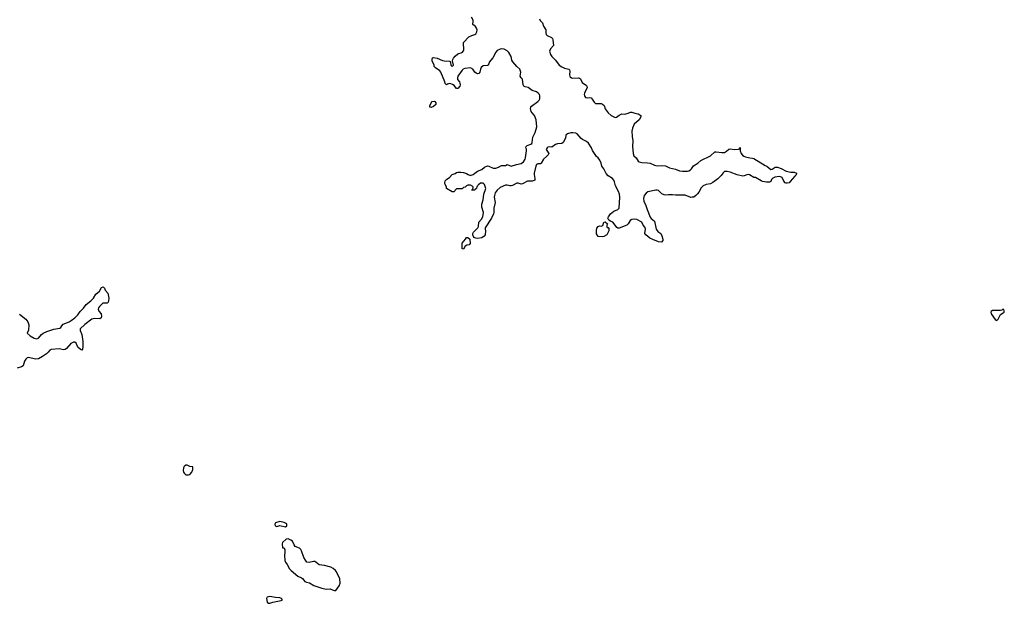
# Model space of a CAD drawing. Header units: inches. Extents: x 2106670 to 2322961, y 36024 to 224899.
# Tile 121 of 256: x 2255983 to 2270018, y 77602 to 85916. Entities that reach past the tile are written whole.
import ezdxf

# ---------------------------------------------------------------- set-up
doc = ezdxf.new("R2010")
doc.units = ezdxf.units.IN
doc.header["$MEASUREMENT"] = 0
for name, color, linetype in [('C2057', 7, 'Continuous'), ('C2058', 7, 'Continuous'), ('C2067', 7, 'Continuous'), ('C2068', 7, 'Continuous'), ('C2078', 7, 'Continuous')]:
    doc.layers.add(name, color=color, linetype=linetype)

msp = doc.modelspace()

# ---------------------------------------------------------------- linework, layer by layer
at = {"layer": 'C2057', "color": 5, "elevation": 60}
for points in [[(2258370, 79569), (2258350, 79569), (2258330, 79553), (2258318, 79530), (2258313, 79493), (2258319, 79470), (2258331, 79450), (2258353, 79433), (2258390, 79431), (2258410, 79437), (2258439, 79470), (2258453, 79510), (2258450, 79546), (2258410, 79549)], [(2259690, 78769), (2259630, 78748), (2259618, 78730), (2259626, 78706), (2259650, 78698), (2259690, 78711), (2259770, 78691), (2259790, 78705), (2259793, 78710), (2259790, 78734), (2259752, 78752)], [(2259550, 77697), (2259512, 77690), (2259501, 77670), (2259510, 77618), (2259530, 77602), (2259550, 77605), (2259590, 77618), (2259710, 77641), (2259728, 77650), (2259715, 77670), (2259690, 77681), (2259630, 77685)]]:
    msp.add_lwpolyline(points, close=True, dxfattribs=at)
msp.add_lwpolyline([(2260000, 78348), (2259992, 78370), (2259970, 78387), (2259912, 78412), (2259895, 78435), (2259870, 78489), (2259850, 78502), (2259810, 78518), (2259784, 78516), (2259730, 78466), (2259725, 78450), (2259730, 78394), (2259751, 78391), (2259764, 78364), (2259765, 78330), (2259756, 78290), (2259763, 78210), (2259771, 78190), (2259797, 78157), (2259830, 78091), (2259851, 78070), (2259947, 77990), (2260000, 77963)], dxfattribs=at)
at = {"layer": 'C2058', "color": 5, "elevation": 40}
msp.add_lwpolyline([(2255981, 81721), (2256071, 81650), (2256098, 81610), (2256112, 81570), (2256111, 81491), (2256092, 81450), (2256135, 81410), (2256190, 81380), (2256230, 81368), (2256250, 81377), (2256292, 81430), (2256316, 81450), (2256370, 81473), (2256470, 81506), (2256557, 81523), (2256570, 81531), (2256584, 81556), (2256603, 81577), (2256690, 81610), (2256718, 81630), (2256767, 81670), (2256810, 81713), (2256843, 81757), (2256895, 81805), (2256930, 81859), (2256997, 81910), (2257037, 81950), (2257070, 82005), (2257122, 82050), (2257150, 82102), (2257172, 82110), (2257190, 82092), (2257204, 82064), (2257241, 82021), (2257253, 81950), (2257251, 81910), (2257243, 81890), (2257230, 81879), (2257170, 81877), (2257157, 81870), (2257121, 81830), (2257108, 81810), (2257102, 81790), (2257110, 81766), (2257147, 81727), (2257151, 81690), (2257145, 81670), (2257126, 81654), (2257050, 81661), (2257010, 81649), (2256910, 81573), (2256846, 81510), (2256845, 81490), (2256871, 81431), (2256884, 81330), (2256882, 81258), (2256877, 81223), (2256870, 81208), (2256850, 81218), (2256812, 81252), (2256789, 81310), (2256770, 81321), (2256750, 81323), (2256710, 81303), (2256650, 81232), (2256630, 81217), (2256610, 81213), (2256550, 81226), (2256430, 81218), (2256413, 81207), (2256390, 81178), (2256365, 81155), (2256310, 81117), (2256250, 81084), (2256210, 81080), (2256110, 81102), (2256090, 81098), (2256070, 81081), (2256054, 81050), (2256034, 80986), (2256010, 80970), (2255949, 80951)], dxfattribs=at)
at = {"layer": 'C2067', "color": 5, "elevation": 60}
msp.add_lwpolyline([(2260000, 77963), (2260015, 77955), (2260050, 77914), (2260070, 77903), (2260114, 77894), (2260177, 77857), (2260290, 77816), (2260350, 77801), (2260410, 77806), (2260450, 77787), (2260470, 77783), (2260490, 77786), (2260537, 77850), (2260549, 77890), (2260545, 77950), (2260499, 78050), (2260486, 78070), (2260450, 78100), (2260417, 78117), (2260330, 78141), (2260250, 78150), (2260204, 78190), (2260190, 78197), (2260170, 78197), (2260110, 78185), (2260078, 78190), (2260055, 78215), (2260034, 78254), (2260000, 78348)], dxfattribs=at)
at = {"layer": 'C2068', "color": 5}
for points, elevation in [([(2263391, 85930), (2263404, 85904), (2263436, 85870), (2263450, 85822), (2263483, 85770), (2263481, 85730), (2263486, 85706), (2263501, 85690), (2263564, 85664), (2263579, 85650), (2263584, 85630), (2263591, 85550), (2263550, 85501), (2263535, 85470), (2263550, 85420), (2263570, 85390), (2263621, 85341), (2263672, 85270), (2263710, 85244), (2263750, 85227), (2263810, 85210), (2263820, 85200), (2263825, 85185), (2263819, 85130), (2263823, 85110), (2263830, 85101), (2263848, 85088), (2263870, 85082), (2263949, 85089), (2263965, 85085), (2263975, 85075), (2264003, 85023), (2264061, 84981), (2264069, 84970), (2264070, 84950), (2264034, 84870), (2264029, 84850), (2264033, 84830), (2264049, 84810), (2264070, 84804), (2264110, 84806), (2264130, 84801), (2264145, 84785), (2264170, 84740), (2264190, 84720), (2264270, 84720), (2264293, 84713), (2264313, 84693), (2264330, 84648), (2264370, 84587), (2264415, 84550), (2264470, 84524), (2264492, 84528), (2264530, 84557), (2264566, 84574), (2264610, 84571), (2264656, 84584), (2264690, 84601), (2264710, 84601), (2264750, 84583), (2264797, 84577), (2264823, 84563), (2264838, 84550), (2264836, 84530), (2264812, 84488), (2264740, 84430), (2264716, 84370), (2264710, 84330), (2264712, 84250), (2264723, 84190), (2264717, 84110), (2264728, 84008), (2264739, 83979), (2264770, 83947), (2264801, 83901), (2264813, 83893), (2264850, 83882), (2264930, 83877), (2264970, 83870), (2265030, 83843), (2265070, 83832), (2265130, 83837), (2265190, 83832), (2265248, 83808), (2265330, 83787), (2265390, 83764), (2265430, 83758), (2265502, 83758), (2265519, 83761), (2265545, 83775), (2265559, 83790), (2265587, 83833), (2265650, 83870), (2265692, 83910), (2265830, 83976), (2265890, 84032), (2265910, 84036), (2265990, 84024), (2266030, 84026), (2266059, 84041), (2266090, 84071), (2266110, 84075), (2266170, 84067), (2266228, 84072), (2266242, 84078), (2266250, 84094), (2266254, 84090), (2266251, 84050), (2266268, 84010), (2266286, 83986), (2266307, 83970), (2266330, 83962), (2266390, 83948), (2266430, 83945), (2266450, 83937), (2266610, 83839), (2266631, 83830), (2266690, 83782), (2266710, 83785), (2266750, 83814), (2266786, 83814), (2266838, 83798), (2266910, 83756), (2266975, 83745), (2267024, 83744), (2267054, 83730), (2267053, 83707), (2267030, 83689), (2266967, 83610), (2266950, 83593), (2266925, 83585), (2266910, 83586), (2266894, 83594), (2266877, 83617), (2266850, 83668), (2266830, 83679), (2266810, 83681), (2266745, 83675), (2266720, 83660), (2266701, 83639), (2266690, 83609), (2266670, 83601), (2266630, 83600), (2266570, 83612), (2266550, 83621), (2266470, 83666), (2266449, 83670), (2266387, 83707), (2266370, 83710), (2266350, 83706), (2266310, 83690), (2266290, 83687), (2266210, 83704), (2266110, 83746), (2266067, 83753), (2266030, 83752), (2266010, 83734), (2265983, 83697), (2265936, 83650), (2265863, 83597), (2265830, 83578), (2265770, 83570), (2265727, 83550), (2265698, 83522), (2265663, 83457), (2265646, 83434), (2265622, 83410), (2265591, 83390), (2265570, 83386), (2265550, 83385), (2265470, 83418), (2265330, 83415), (2265290, 83423), (2265230, 83423), (2265190, 83417), (2265170, 83421), (2265135, 83435), (2265090, 83481), (2265070, 83489), (2265050, 83489), (2264937, 83463), (2264914, 83446), (2264886, 83410), (2264874, 83370), (2264879, 83330), (2264907, 83270), (2264925, 83210), (2264970, 83105), (2264984, 83084), (2265010, 83067), (2265030, 83045), (2265056, 82930), (2265080, 82900), (2265121, 82870), (2265138, 82838), (2265151, 82790), (2265151, 82771), (2265130, 82749), (2265090, 82753), (2265010, 82786), (2264966, 82806), (2264910, 82849), (2264893, 82870), (2264902, 82930), (2264898, 82958), (2264870, 82988), (2264849, 83030), (2264778, 83070), (2264745, 83075), (2264708, 83072), (2264683, 83057), (2264655, 83010), (2264636, 82990), (2264530, 82947), (2264510, 82945), (2264494, 82954), (2264458, 83010), (2264438, 83030), (2264404, 83044), (2264381, 83061), (2264369, 83090), (2264375, 83110), (2264407, 83150), (2264450, 83188), (2264509, 83210), (2264527, 83230), (2264539, 83390), (2264532, 83430), (2264518, 83470), (2264477, 83550), (2264464, 83604), (2264452, 83632), (2264434, 83654), (2264372, 83692), (2264343, 83723), (2264309, 83790), (2264279, 83830), (2264272, 83872), (2264255, 83915), (2264230, 83949), (2264206, 83966), (2264150, 84054), (2264134, 84090), (2264090, 84156), (2264062, 84182), (2264007, 84207), (2263985, 84225), (2263930, 84289), (2263910, 84299), (2263870, 84305), (2263837, 84303), (2263790, 84289), (2263768, 84272), (2263762, 84230), (2263730, 84165), (2263710, 84152), (2263650, 84146), (2263622, 84138), (2263570, 84101), (2263530, 84105), (2263510, 84100), (2263502, 84090), (2263489, 84069), (2263524, 84010), (2263517, 83990), (2263494, 83966), (2263448, 83930), (2263418, 83870), (2263410, 83865), (2263370, 83861), (2263350, 83851), (2263340, 83830), (2263316, 83730), (2263316, 83710), (2263326, 83654), (2263325, 83630), (2263317, 83623), (2263286, 83614), (2263222, 83618), (2263150, 83576), (2263130, 83575), (2263090, 83586), (2263070, 83586), (2263010, 83555), (2262990, 83549), (2262970, 83549), (2262930, 83561), (2262910, 83559), (2262830, 83525), (2262790, 83489), (2262763, 83450), (2262751, 83410), (2262748, 83390), (2262759, 83310), (2262741, 83230), (2262742, 83170), (2262737, 83150), (2262708, 83090), (2262618, 82950), (2262618, 82930), (2262625, 82910), (2262618, 82850), (2262605, 82830), (2262571, 82809), (2262510, 82801), (2262483, 82803), (2262455, 82815), (2262442, 82850), (2262444, 82870), (2262454, 82890), (2262515, 82950), (2262522, 82970), (2262529, 83030), (2262567, 83073), (2262585, 83110), (2262593, 83170), (2262570, 83246), (2262569, 83290), (2262589, 83350), (2262601, 83430), (2262626, 83510), (2262609, 83570), (2262590, 83589), (2262550, 83588), (2262530, 83566), (2262518, 83562), (2262510, 83546), (2262498, 83542), (2262494, 83510), (2262478, 83502), (2262470, 83486), (2262427, 83487), (2262430, 83494), (2262442, 83498), (2262446, 83530), (2262442, 83542), (2262410, 83558), (2262370, 83558), (2262354, 83550), (2262332, 83528), (2262310, 83526), (2262290, 83506), (2262210, 83506), (2262170, 83466), (2262150, 83466), (2262068, 83510), (2262067, 83533), (2262049, 83569), (2262045, 83590), (2262050, 83622), (2262070, 83645), (2262108, 83670), (2262148, 83710), (2262190, 83725), (2262210, 83738), (2262230, 83745), (2262270, 83745), (2262310, 83738), (2262350, 83725), (2262374, 83710), (2262410, 83698), (2262420, 83700), (2262449, 83711), (2262469, 83731), (2262510, 83758), (2262570, 83783), (2262610, 83814), (2262650, 83836), (2262670, 83831), (2262730, 83803), (2262770, 83799), (2262806, 83814), (2262850, 83841), (2262910, 83841), (2262931, 83851), (2262990, 83831), (2263065, 83855), (2263130, 83867), (2263165, 83890), (2263190, 83930), (2263194, 83950), (2263207, 84047), (2263206, 84070), (2263199, 84090), (2263201, 84110), (2263215, 84125), (2263270, 84142), (2263281, 84150), (2263290, 84167), (2263298, 84242), (2263330, 84307), (2263353, 84390), (2263345, 84490), (2263322, 84550), (2263287, 84590), (2263276, 84610), (2263266, 84650), (2263269, 84670), (2263278, 84682), (2263369, 84750), (2263389, 84770), (2263397, 84790), (2263398, 84830), (2263392, 84852), (2263376, 84870), (2263350, 84889), (2263290, 84909), (2263230, 84950), (2263190, 84958), (2263169, 84970), (2263159, 84990), (2263149, 85069), (2263130, 85089), (2263118, 85110), (2263126, 85170), (2263119, 85199), (2263110, 85213), (2263070, 85250), (2263014, 85314), (2263000, 85340), (2262988, 85390), (2262955, 85450), (2262930, 85473), (2262890, 85494), (2262850, 85499), (2262830, 85497), (2262790, 85477), (2262770, 85454), (2262727, 85373), (2262676, 85310), (2262670, 85288), (2262658, 85270), (2262650, 85264), (2262590, 85257), (2262563, 85237), (2262551, 85209), (2262543, 85170), (2262530, 85149), (2262510, 85145), (2262490, 85156), (2262473, 85170), (2262444, 85210), (2262410, 85229), (2262330, 85220), (2262306, 85210), (2262290, 85197), (2262228, 85110), (2262222, 85090), (2262226, 85066), (2262251, 85030), (2262259, 85010), (2262261, 84990), (2262258, 84970), (2262230, 84938), (2262210, 84938), (2262177, 84977), (2262154, 84994), (2262130, 85003), (2262110, 85005), (2262082, 84998), (2262067, 84987), (2262050, 85006), (2262045, 85030), (2261988, 85168), (2261970, 85188), (2261910, 85230), (2261893, 85250), (2261889, 85270), (2261864, 85330), (2261862, 85350), (2261869, 85371), (2261884, 85376), (2261934, 85370), (2262010, 85336), (2262034, 85330), (2262110, 85325), (2262120, 85320), (2262126, 85306), (2262131, 85270), (2262150, 85251), (2262169, 85270), (2262154, 85330), (2262155, 85350), (2262169, 85370), (2262190, 85398), (2262228, 85430), (2262289, 85451), (2262309, 85471), (2262316, 85484), (2262309, 85591), (2262387, 85673), (2262430, 85693), (2262470, 85704), (2262485, 85715), (2262498, 85742), (2262503, 85770), (2262495, 85795), (2262480, 85820), (2262442, 85850), (2262449, 85891), (2262445, 85910), (2262424, 85950)], 40), ([(2270000, 81786), (2269990, 81786), (2269982, 81778), (2269966, 81774), (2269850, 81774), (2269830, 81759), (2269826, 81750), (2269830, 81728), (2269890, 81646), (2269910, 81631), (2269929, 81650), (2269966, 81714), (2270000, 81738)], 60)]:
    msp.add_lwpolyline(points, dxfattribs=dict(at, elevation=elevation))
at = {"layer": 'C2068', "color": 5, "elevation": 40}
for points in [[(2261850, 84664), (2261829, 84669), (2261829, 84690), (2261849, 84730), (2261865, 84750), (2261890, 84756), (2261901, 84750), (2261916, 84730), (2261915, 84710), (2261880, 84680)], [(2264290, 82824), (2264230, 82826), (2264207, 82867), (2264205, 82915), (2264212, 82948), (2264229, 82970), (2264250, 82979), (2264270, 82976), (2264295, 82985), (2264309, 83030), (2264330, 83036), (2264362, 83010), (2264354, 82990), (2264354, 82970), (2264358, 82958), (2264370, 82954), (2264380, 82940), (2264382, 82910), (2264352, 82850), (2264310, 82829)], [(2262310, 82649), (2262289, 82650), (2262290, 82734), (2262338, 82790), (2262350, 82814), (2262370, 82814), (2262402, 82790), (2262405, 82730), (2262391, 82709), (2262358, 82702), (2262331, 82689)]]:
    msp.add_lwpolyline(points, close=True, dxfattribs=at)
at = {"layer": 'C2078', "color": 5, "elevation": 60}
msp.add_lwpolyline([(2270000, 81738), (2270018, 81750), (2270018, 81770), (2270010, 81786), (2270000, 81786)], dxfattribs=at)

doc.saveas('drawing.dxf')
